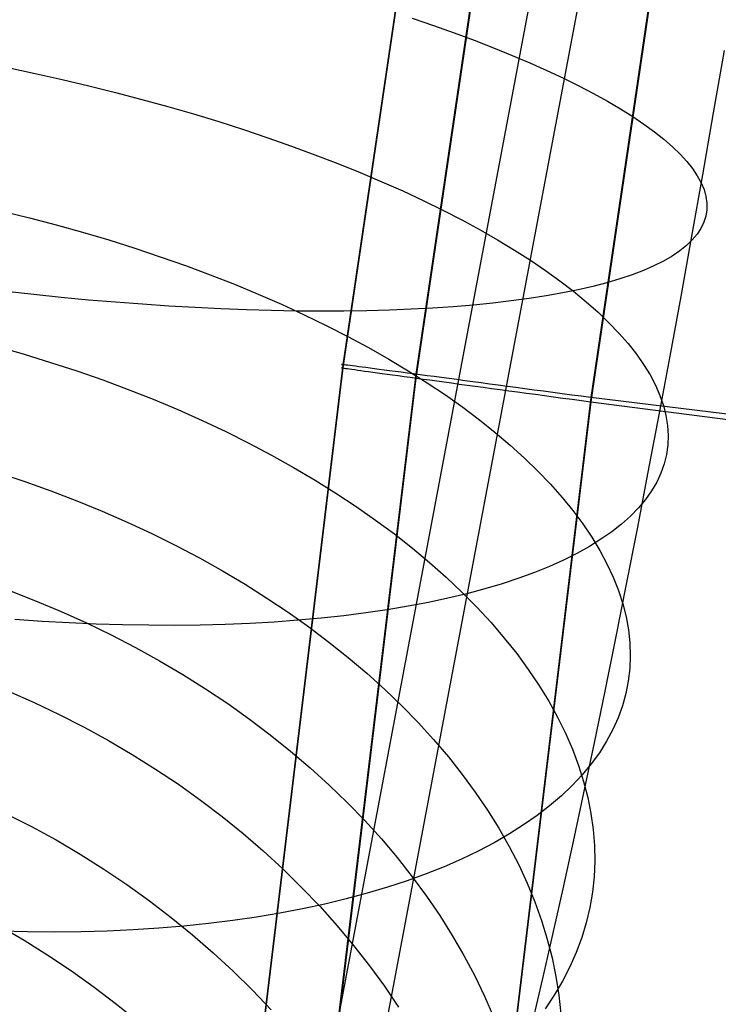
# Model space of a CAD drawing. Header units: millimetres. Extents: x 119 to 175.9, y -203.1 to -153.8.
# Tile 62 of 256: x 126.5 to 127.3, y -181.3 to -180.1. Entities that reach past the tile are written whole.
import ezdxf

# ---------------------------------------------------------------- set-up
doc = ezdxf.new("R2010")
doc.units = ezdxf.units.MM
doc.header["$MEASUREMENT"] = 0
doc.layers.add('Layer 01', color=5, linetype='Continuous', true_color=0x0000ff)

msp = doc.modelspace()

# ---------------------------------------------------------------- linework, layer by layer
at = {"layer": 'Layer 01'}
for p, q in [((126.8908, -181.3358, 30.4315), (127.7092, -176.9959, 30.5253)), ((126.8286, -181.3541, 31.8211), (127.6471, -177.0142, 31.9149)), ((126.9988, -179.4703, 34.8963), (126.8478, -180.4941, 34.8976)), ((126.9988, -179.4742, 31.7002), (126.8478, -180.498, 31.7015)), ((127.0863, -179.484, 35.1599), (126.9356, -180.5056, 35.1612)), ((127.0863, -179.4887, 31.4367), (126.9357, -180.5103, 31.438)), ((127.2962, -179.5177, 35.2656), (127.1464, -180.5337, 35.2669)), ((127.2962, -179.5228, 31.3315), (127.1464, -180.5388, 31.3328)), ((126.9312, -180.077, 34.6112), (126.9569, -180.0858, 34.5907)), ((126.9569, -180.0858, 34.5907), (126.9817, -180.0946, 34.5692)), ((126.9817, -180.0946, 34.5692), (127.0058, -180.1036, 34.547)), ((127.0058, -180.1036, 34.547), (127.0291, -180.1126, 34.5238)), ((127.0291, -180.1126, 34.5238), (127.0515, -180.1217, 34.4999)), ((127.2942, -180.1911, 33.9591), (127.3072, -180.1157, 33.937)), ((127.0515, -180.1217, 34.4999), (127.073, -180.1309, 34.4752)), ((127.073, -180.1309, 34.4752), (127.0935, -180.1401, 34.4498)), ((126.444, -180.1365, 34.8489), (126.4769, -180.1435, 34.8444)), ((126.4769, -180.1435, 34.8444), (126.5095, -180.1507, 34.8389)), ((127.0935, -180.1401, 34.4498), (127.1132, -180.1493, 34.4236)), ((126.5095, -180.1507, 34.8389), (126.5419, -180.1584, 34.8322)), ((127.1132, -180.1493, 34.4236), (127.1319, -180.1585, 34.3967)), ((126.5419, -180.1584, 34.8322), (126.5739, -180.1663, 34.8245)), ((126.5739, -180.1663, 34.8245), (126.6056, -180.1747, 34.8157)), ((127.1319, -180.1585, 34.3967), (127.1496, -180.1678, 34.3692)), ((127.1496, -180.1678, 34.3692), (127.1663, -180.177, 34.3411)), ((126.6056, -180.1747, 34.8157), (126.6369, -180.1833, 34.8059)), ((127.1663, -180.177, 34.3411), (127.182, -180.1862, 34.3123)), ((126.6369, -180.1833, 34.8059), (126.6678, -180.1922, 34.795)), ((127.182, -180.1862, 34.3123), (127.1967, -180.1954, 34.283)), ((127.2812, -180.2657, 33.9837), (127.2942, -180.1911, 33.9591)), ((126.6678, -180.1922, 34.795), (126.6981, -180.2015, 34.7831)), ((126.6981, -180.2015, 34.7831), (126.728, -180.211, 34.7701)), ((127.1967, -180.1954, 34.283), (127.2103, -180.2046, 34.2532)), ((126.728, -180.211, 34.7701), (126.7573, -180.2209, 34.7562)), ((127.2103, -180.2046, 34.2532), (127.2228, -180.2137, 34.223)), ((127.2228, -180.2137, 34.223), (127.2342, -180.2227, 34.1922)), ((126.7573, -180.2209, 34.7562), (126.786, -180.231, 34.7412)), ((127.2342, -180.2227, 34.1922), (127.2445, -180.2317, 34.1611)), ((126.786, -180.231, 34.7412), (126.8141, -180.2413, 34.7253)), ((127.2445, -180.2317, 34.1611), (127.2537, -180.2406, 34.1296)), ((126.8141, -180.2413, 34.7253), (126.8416, -180.2519, 34.7085)), ((127.2537, -180.2406, 34.1296), (127.2618, -180.2494, 34.0977)), ((127.2618, -180.2494, 34.0977), (127.2687, -180.2581, 34.0656)), ((126.8416, -180.2519, 34.7085), (126.8684, -180.2627, 34.6907)), ((126.8684, -180.2627, 34.6907), (126.8944, -180.2738, 34.672)), ((127.2687, -180.2581, 34.0656), (127.2745, -180.2667, 34.0332)), ((126.8944, -180.2738, 34.672), (126.9197, -180.285, 34.6524)), ((127.2681, -180.3394, 34.0109), (127.2812, -180.2657, 33.9837)), ((127.2745, -180.2667, 34.0332), (127.2791, -180.2751, 34.0006)), ((126.9197, -180.285, 34.6524), (126.9443, -180.2965, 34.632)), ((127.2791, -180.2751, 34.0006), (127.2826, -180.2834, 33.9678)), ((127.2826, -180.2834, 33.9678), (127.2849, -180.2916, 33.9349)), ((126.9443, -180.2965, 34.632), (126.968, -180.3081, 34.6107)), ((127.2849, -180.2916, 33.9349), (127.286, -180.2996, 33.9019)), ((126.4375, -180.3093, 34.9186), (126.4701, -180.3173, 34.9138)), ((126.968, -180.3081, 34.6107), (126.9909, -180.3199, 34.5887)), ((127.286, -180.3075, 33.8688), (127.2848, -180.3152, 33.8357)), ((127.286, -180.2996, 33.9019), (127.286, -180.3075, 33.8688)), ((126.4701, -180.3173, 34.9138), (126.5024, -180.3257, 34.9079)), ((126.9909, -180.3199, 34.5887), (127.0129, -180.3318, 34.5658)), ((127.2848, -180.3152, 33.8357), (127.2825, -180.3227, 33.8026)), ((126.5024, -180.3257, 34.9079), (126.5343, -180.3346, 34.9011)), ((127.0129, -180.3318, 34.5658), (127.034, -180.3439, 34.5422)), ((127.2789, -180.33, 33.7695), (127.2743, -180.3371, 33.7366)), ((127.2825, -180.3227, 33.8026), (127.2789, -180.33, 33.7695)), ((126.5343, -180.3346, 34.9011), (126.5659, -180.344, 34.8932)), ((126.5659, -180.344, 34.8932), (126.5971, -180.3538, 34.8843)), ((127.034, -180.3439, 34.5422), (127.0542, -180.3561, 34.5178)), ((127.2549, -180.4121, 34.0405), (127.2681, -180.3394, 34.0109)), ((127.2684, -180.344, 33.7038), (127.2614, -180.3507, 33.6712)), ((127.2743, -180.3371, 33.7366), (127.2684, -180.344, 33.7038)), ((126.5971, -180.3538, 34.8843), (126.6278, -180.3641, 34.8744)), ((127.0542, -180.3561, 34.5178), (127.0735, -180.3684, 34.4928)), ((127.2533, -180.3571, 33.6388), (127.2441, -180.3634, 33.6067)), ((127.2614, -180.3507, 33.6712), (127.2533, -180.3571, 33.6388)), ((126.6278, -180.3641, 34.8744), (126.6581, -180.3747, 34.8635)), ((127.0735, -180.3684, 34.4928), (127.0918, -180.3808, 34.467)), ((127.2337, -180.3693, 33.5749), (127.2222, -180.3751, 33.5434)), ((127.2441, -180.3634, 33.6067), (127.2337, -180.3693, 33.5749)), ((126.6581, -180.3747, 34.8635), (126.6878, -180.3858, 34.8517)), ((127.0918, -180.3808, 34.467), (127.1091, -180.3933, 34.4407)), ((127.2097, -180.3806, 33.5123), (127.1961, -180.3858, 33.4816)), ((127.2222, -180.3751, 33.5434), (127.2097, -180.3806, 33.5123)), ((126.6878, -180.3858, 34.8517), (126.717, -180.3973, 34.8388)), ((127.1091, -180.3933, 34.4407), (127.1254, -180.4058, 34.4137)), ((127.1814, -180.3907, 33.4513), (127.1656, -180.3954, 33.4215)), ((127.1961, -180.3858, 33.4816), (127.1814, -180.3907, 33.4513)), ((126.717, -180.3973, 34.8388), (126.7456, -180.4091, 34.8251)), ((127.1311, -180.4039, 33.3635), (127.1124, -180.4077, 33.3354)), ((127.1489, -180.3998, 33.3922), (127.1311, -180.4039, 33.3635)), ((127.1656, -180.3954, 33.4215), (127.1489, -180.3998, 33.3922)), ((126.4754, -180.4098, 32.9179), (126.4422, -180.4062, 32.9119)), ((126.5085, -180.4132, 32.925), (126.4754, -180.4098, 32.9179)), ((126.5414, -180.4163, 32.9332), (126.5085, -180.4132, 32.925)), ((126.574, -180.419, 32.9425), (126.5414, -180.4163, 32.9332)), ((126.7456, -180.4091, 34.8251), (126.7736, -180.4214, 34.8104)), ((127.072, -180.4145, 33.2811), (127.0505, -180.4174, 33.2549)), ((127.0927, -180.4113, 33.3079), (127.072, -180.4145, 33.2811)), ((127.1124, -180.4077, 33.3354), (127.0927, -180.4113, 33.3079)), ((127.1254, -180.4058, 34.4137), (127.1407, -180.4184, 34.3862)), ((127.2418, -180.4838, 34.0726), (127.2549, -180.4121, 34.0405)), ((126.6062, -180.4214, 32.953), (126.574, -180.419, 32.9425)), ((126.6382, -180.4236, 32.9645), (126.6062, -180.4214, 32.953)), ((126.6697, -180.4254, 32.9771), (126.6382, -180.4236, 32.9645)), ((126.7008, -180.4269, 32.9907), (126.6697, -180.4254, 32.9771)), ((126.7315, -180.4281, 33.0054), (126.7008, -180.4269, 32.9907)), ((126.7616, -180.429, 33.0211), (126.7315, -180.4281, 33.0054)), ((126.7913, -180.4295, 33.0378), (126.7616, -180.429, 33.0211)), ((126.7736, -180.4214, 34.8104), (126.8009, -180.4339, 34.7948)), ((126.9037, -180.4285, 33.1142), (126.8765, -180.4292, 33.0937)), ((126.9301, -180.4274, 33.1356), (126.9037, -180.4285, 33.1142)), ((126.9558, -180.4261, 33.1578), (126.9301, -180.4274, 33.1356)), ((126.9807, -180.4244, 33.1809), (126.9558, -180.4261, 33.1578)), ((127.0048, -180.4224, 33.2048), (126.9807, -180.4244, 33.1809)), ((127.0281, -180.4201, 33.2295), (127.0048, -180.4224, 33.2048)), ((127.0505, -180.4174, 33.2549), (127.0281, -180.4201, 33.2295)), ((127.1407, -180.4184, 34.3862), (127.155, -180.431, 34.3581)), ((126.8203, -180.4297, 33.0555), (126.7913, -180.4295, 33.0378)), ((126.8009, -180.4339, 34.7948), (126.8275, -180.4469, 34.7783)), ((126.8487, -180.4296, 33.0741), (126.8203, -180.4297, 33.0555)), ((126.8765, -180.4292, 33.0937), (126.8487, -180.4296, 33.0741)), ((127.155, -180.431, 34.3581), (127.1681, -180.4436, 34.3295)), ((126.8275, -180.4469, 34.7783), (126.8535, -180.4601, 34.761)), ((127.1681, -180.4436, 34.3295), (127.1802, -180.4562, 34.3004)), ((126.8535, -180.4601, 34.761), (126.8786, -180.4736, 34.7428)), ((127.1802, -180.4562, 34.3004), (127.1912, -180.4688, 34.2709)), ((126.4315, -180.4724, 35.0098), (126.4637, -180.4816, 35.0048)), ((126.8786, -180.4736, 34.7428), (126.903, -180.4875, 34.7237)), ((127.1912, -180.4688, 34.2709), (127.2011, -180.4814, 34.241)), ((126.4637, -180.4816, 35.0048), (126.4957, -180.4913, 34.9989)), ((126.903, -180.4875, 34.7237), (126.9265, -180.5016, 34.7039)), ((127.2011, -180.4814, 34.241), (127.2099, -180.4939, 34.2108)), ((127.2286, -180.5543, 34.1072), (127.2418, -180.4838, 34.0726)), ((126.4957, -180.4913, 34.9989), (126.5273, -180.5016, 34.992)), ((126.8478, -180.4941, 34.8976), (126.7237, -181.5236, 34.8989)), ((126.8478, -180.498, 31.7015), (126.7237, -181.5274, 31.7028)), ((126.8464, -180.4939, 34.9446), (126.8461, -180.4939, 34.9328)), ((126.8461, -180.4939, 34.9328), (126.8463, -180.4939, 34.9211)), ((126.8463, -180.4979, 31.6785), (126.8461, -180.4978, 31.667)), ((126.8461, -180.4978, 31.667), (126.8463, -180.4979, 31.6555)), ((126.8463, -180.4939, 34.9211), (126.8468, -180.494, 34.9093)), ((126.8469, -180.4979, 31.69), (126.8463, -180.4979, 31.6785)), ((126.8463, -180.4979, 31.6555), (126.8469, -180.498, 31.6441)), ((126.847, -180.494, 34.9563), (126.8464, -180.4939, 34.9446)), ((126.8468, -180.494, 34.9093), (126.8478, -180.4941, 34.8976)), ((126.8478, -180.498, 31.7015), (126.8469, -180.4979, 31.69)), ((126.8469, -180.498, 31.6441), (126.8479, -180.4981, 31.6326)), ((126.8481, -180.4941, 34.9681), (126.847, -180.494, 34.9563)), ((126.8478, -180.4941, 34.8976), (126.8478, -180.498, 31.7015)), ((126.8479, -180.4981, 31.6326), (126.8493, -180.4983, 31.6212)), ((126.8495, -180.4943, 34.9797), (126.8481, -180.4941, 34.9681)), ((126.8493, -180.4983, 31.6212), (126.851, -180.4986, 31.6098)), ((126.8514, -180.4945, 34.9913), (126.8495, -180.4943, 34.9797)), ((126.851, -180.4986, 31.6098), (126.8532, -180.4989, 31.5985)), ((126.8537, -180.4948, 35.0029), (126.8514, -180.4945, 34.9913)), ((126.8532, -180.4989, 31.5985), (126.8557, -180.4992, 31.5873)), ((126.8564, -180.4951, 35.0143), (126.8537, -180.4948, 35.0029)), ((126.8557, -180.4992, 31.5873), (126.8586, -180.4997, 31.5762)), ((126.8594, -180.4955, 35.0257), (126.8564, -180.4951, 35.0143)), ((126.8586, -180.4997, 31.5762), (126.8619, -180.5001, 31.5652)), ((126.8629, -180.496, 35.0369), (126.8594, -180.4955, 35.0257)), ((126.8619, -180.5001, 31.5652), (126.8655, -180.5006, 31.5543)), ((126.8667, -180.4965, 35.048), (126.8629, -180.496, 35.0369)), ((126.8709, -180.497, 35.059), (126.8667, -180.4965, 35.048)), ((126.8755, -180.4976, 35.0698), (126.8709, -180.497, 35.059)), ((126.8805, -180.4983, 35.0804), (126.8755, -180.4976, 35.0698)), ((126.8858, -180.499, 35.0909), (126.8805, -180.4983, 35.0804)), ((126.8915, -180.4998, 35.1011), (126.8858, -180.499, 35.0909)), ((126.8975, -180.5006, 35.1112), (126.8915, -180.4998, 35.1011)), ((127.2099, -180.4939, 34.2108), (127.2176, -180.5064, 34.1802)), ((126.5273, -180.5016, 34.992), (126.5584, -180.5124, 34.9841)), ((126.9356, -180.5056, 35.1612), (126.8118, -181.5326, 35.1625)), ((126.9357, -180.5103, 31.438), (126.8118, -181.5372, 31.4393)), ((126.8655, -180.5006, 31.5543), (126.8695, -180.5012, 31.5435)), ((126.8695, -180.5012, 31.5435), (126.8739, -180.5018, 31.5329)), ((126.8739, -180.5018, 31.5329), (126.8786, -180.5024, 31.5224)), ((126.8786, -180.5024, 31.5224), (126.8837, -180.5031, 31.5121)), ((126.8837, -180.5031, 31.5121), (126.8892, -180.5039, 31.502)), ((126.8892, -180.5039, 31.502), (126.8949, -180.5047, 31.4921)), ((126.8949, -180.5047, 31.4921), (126.901, -180.5055, 31.4824)), ((126.9039, -180.5014, 35.121), (126.8975, -180.5006, 35.1112)), ((126.901, -180.5055, 31.4824), (126.9075, -180.5064, 31.4729)), ((126.9106, -180.5023, 35.1307), (126.9039, -180.5014, 35.121)), ((126.9075, -180.5064, 31.4729), (126.9142, -180.5073, 31.4636)), ((126.9177, -180.5032, 35.14), (126.9106, -180.5023, 35.1307)), ((126.9142, -180.5073, 31.4636), (126.9213, -180.5083, 31.4546)), ((126.9251, -180.5042, 35.1491), (126.9177, -180.5032, 35.14)), ((126.9213, -180.5083, 31.4546), (126.9286, -180.5093, 31.4458)), ((126.9327, -180.5052, 35.158), (126.9251, -180.5042, 35.1491)), ((126.9265, -180.5016, 34.7039), (126.9493, -180.516, 34.6833)), ((126.9286, -180.5093, 31.4458), (126.9363, -180.5103, 31.4373)), ((126.9407, -180.5063, 35.1666), (126.9327, -180.5052, 35.158)), ((126.9363, -180.5103, 31.4373), (126.9442, -180.5114, 31.429)), ((126.949, -180.5074, 35.1749), (126.9407, -180.5063, 35.1666)), ((126.9442, -180.5114, 31.429), (126.9524, -180.5125, 31.4211)), ((126.9576, -180.5085, 35.1828), (126.949, -180.5074, 35.1749)), ((126.9664, -180.5097, 35.1905), (126.9576, -180.5085, 35.1828)), ((126.9755, -180.5109, 35.1979), (126.9664, -180.5097, 35.1905)), ((126.9848, -180.5121, 35.2049), (126.9755, -180.5109, 35.1979)), ((127.2176, -180.5064, 34.1802), (127.2241, -180.5188, 34.1493)), ((126.5584, -180.5124, 34.9841), (126.5891, -180.5238, 34.9753)), ((126.5891, -180.5238, 34.9753), (126.6193, -180.5357, 34.9656)), ((126.9493, -180.516, 34.6833), (126.9711, -180.5306, 34.6619)), ((126.9524, -180.5125, 31.4211), (126.9609, -180.5137, 31.4134)), ((126.9609, -180.5137, 31.4134), (126.9697, -180.5149, 31.406)), ((126.9697, -180.5149, 31.406), (126.9786, -180.5161, 31.3989)), ((126.9786, -180.5161, 31.3989), (126.9879, -180.5174, 31.3921)), ((126.9944, -180.5134, 35.2117), (126.9848, -180.5121, 35.2049)), ((126.9879, -180.5174, 31.3921), (126.9973, -180.5186, 31.3857)), ((127.0042, -180.5147, 35.218), (126.9944, -180.5134, 35.2117)), ((126.9973, -180.5186, 31.3857), (127.0069, -180.5199, 31.3796)), ((127.0142, -180.5161, 35.2241), (127.0042, -180.5147, 35.218)), ((127.0069, -180.5199, 31.3796), (127.0168, -180.5213, 31.3738)), ((127.0244, -180.5174, 35.2297), (127.0142, -180.5161, 35.2241)), ((127.0168, -180.5213, 31.3738), (127.0268, -180.5226, 31.3684)), ((127.0348, -180.5188, 35.235), (127.0244, -180.5174, 35.2297)), ((127.0268, -180.5226, 31.3684), (127.0371, -180.524, 31.3633)), ((127.0454, -180.5202, 35.24), (127.0348, -180.5188, 35.235)), ((127.0561, -180.5217, 35.2445), (127.0454, -180.5202, 35.24)), ((127.067, -180.5231, 35.2487), (127.0561, -180.5217, 35.2445)), ((127.0781, -180.5246, 35.2525), (127.067, -180.5231, 35.2487)), ((127.2241, -180.5188, 34.1493), (127.2295, -180.5311, 34.1181)), ((126.6193, -180.5357, 34.9656), (126.649, -180.5482, 34.955)), ((126.9711, -180.5306, 34.6619), (126.9921, -180.5454, 34.6398)), ((127.1464, -180.5337, 35.2669), (127.0232, -181.5548, 35.2682)), ((127.0371, -180.524, 31.3633), (127.0475, -180.5254, 31.3585)), ((127.0475, -180.5254, 31.3585), (127.058, -180.5269, 31.3542)), ((127.058, -180.5269, 31.3542), (127.0687, -180.5283, 31.3502)), ((127.0687, -180.5283, 31.3502), (127.0795, -180.5298, 31.3465)), ((127.0892, -180.5261, 35.2559), (127.0781, -180.5246, 35.2525)), ((127.0795, -180.5298, 31.3465), (127.0904, -180.5313, 31.3433)), ((127.1005, -180.5276, 35.2589), (127.0892, -180.5261, 35.2559)), ((127.0904, -180.5313, 31.3433), (127.1015, -180.5328, 31.3404)), ((127.1119, -180.5291, 35.2615), (127.1005, -180.5276, 35.2589)), ((127.1015, -180.5328, 31.3404), (127.1126, -180.5343, 31.3379)), ((127.1233, -180.5307, 35.2637), (127.1119, -180.5291, 35.2615)), ((127.1126, -180.5343, 31.3379), (127.1238, -180.5358, 31.3358)), ((127.1348, -180.5322, 35.2655), (127.1233, -180.5307, 35.2637)), ((127.1238, -180.5358, 31.3358), (127.1351, -180.5373, 31.3341)), ((127.1464, -180.5337, 35.2669), (127.1348, -180.5322, 35.2655)), ((127.7288, -180.6045, 35.267), (127.1464, -180.5337, 35.2669)), ((127.2295, -180.5311, 34.1181), (127.2337, -180.5433, 34.0868)), ((126.9921, -180.5454, 34.6398), (127.0121, -180.5604, 34.617)), ((127.1464, -180.5388, 31.3328), (127.0232, -181.5599, 31.3341)), ((127.1351, -180.5373, 31.3341), (127.1464, -180.5388, 31.3328)), ((127.1464, -180.5388, 31.3328), (127.7287, -180.6135, 31.3328)), ((127.2337, -180.5433, 34.0868), (127.2367, -180.5554, 34.0552)), ((126.649, -180.5482, 34.955), (126.6782, -180.5612, 34.9434)), ((127.2155, -180.6236, 34.1441), (127.2286, -180.5543, 34.1072)), ((127.2367, -180.5554, 34.0552), (127.2386, -180.5674, 34.0236)), ((126.6782, -180.5612, 34.9434), (126.7067, -180.5746, 34.931)), ((127.0121, -180.5604, 34.617), (127.0312, -180.5757, 34.5935)), ((127.2386, -180.5674, 34.0236), (127.2394, -180.5792, 33.9918)), ((126.7067, -180.5746, 34.931), (126.7346, -180.5886, 34.9177)), ((127.0312, -180.5757, 34.5935), (127.0493, -180.591, 34.5694)), ((127.2394, -180.5792, 33.9918), (127.2389, -180.5908, 33.9599)), ((126.7346, -180.5886, 34.9177), (126.7619, -180.603, 34.9035)), ((127.0493, -180.591, 34.5694), (127.0665, -180.6066, 34.5446)), ((127.2389, -180.5908, 33.9599), (127.2373, -180.6023, 33.928)), ((126.7619, -180.603, 34.9035), (126.7884, -180.6178, 34.8885)), ((127.0665, -180.6066, 34.5446), (127.0826, -180.6222, 34.5193)), ((127.2373, -180.6023, 33.928), (127.2346, -180.6136, 33.8962)), ((126.7884, -180.6178, 34.8885), (126.8143, -180.633, 34.8727)), ((127.2346, -180.6136, 33.8962), (127.2307, -180.6246, 33.8644)), ((126.4325, -180.6244, 35.1189), (126.4645, -180.6349, 35.1138)), ((127.0826, -180.6222, 34.5193), (127.0977, -180.638, 34.4934)), ((127.2024, -180.6916, 34.1834), (127.2155, -180.6236, 34.1441)), ((127.2307, -180.6246, 33.8644), (127.2256, -180.6355, 33.8326)), ((126.4645, -180.6349, 35.1138), (126.496, -180.6461, 35.1077)), ((126.8143, -180.633, 34.8727), (126.8393, -180.6487, 34.8561)), ((127.0977, -180.638, 34.4934), (127.1117, -180.6539, 34.4669)), ((127.2256, -180.6355, 33.8326), (127.2194, -180.6461, 33.801)), ((126.496, -180.6461, 35.1077), (126.5271, -180.6579, 35.1008)), ((126.8393, -180.6487, 34.8561), (126.8636, -180.6648, 34.8386)), ((127.1117, -180.6539, 34.4669), (127.1247, -180.6698, 34.44)), ((127.2194, -180.6461, 33.801), (127.212, -180.6565, 33.7696)), ((126.5271, -180.6579, 35.1008), (126.5578, -180.6705, 35.0931)), ((126.8636, -180.6648, 34.8386), (126.8871, -180.6812, 34.8205)), ((127.212, -180.6565, 33.7696), (127.2036, -180.6666, 33.7384)), ((126.5578, -180.6705, 35.0931), (126.5879, -180.6836, 35.0844)), ((127.1247, -180.6698, 34.44), (127.1366, -180.6858, 34.4126)), ((127.1939, -180.6765, 33.7074), (127.1832, -180.686, 33.6766)), ((127.2036, -180.6666, 33.7384), (127.1939, -180.6765, 33.7074)), ((126.5879, -180.6836, 35.0844), (126.6175, -180.6974, 35.075)), ((126.8871, -180.6812, 34.8205), (126.9097, -180.6979, 34.8015)), ((127.1366, -180.6858, 34.4126), (127.1474, -180.7019, 34.3848)), ((127.1832, -180.686, 33.6766), (127.1714, -180.6953, 33.6462)), ((126.6175, -180.6974, 35.075), (126.6465, -180.7118, 35.0646)), ((126.9097, -180.6979, 34.8015), (126.9314, -180.715, 34.7819)), ((127.1714, -180.6953, 33.6462), (127.1585, -180.7043, 33.6162)), ((127.1894, -180.7583, 34.225), (127.2024, -180.6916, 34.1834)), ((126.6465, -180.7118, 35.0646), (126.675, -180.7268, 35.0535)), ((127.1446, -180.713, 33.5865), (127.1296, -180.7213, 33.5573)), ((127.1585, -180.7043, 33.6162), (127.1446, -180.713, 33.5865)), ((127.1474, -180.7019, 34.3848), (127.1571, -180.7179, 34.3566)), ((126.9314, -180.715, 34.7819), (126.9522, -180.7324, 34.7616)), ((127.1296, -180.7213, 33.5573), (127.1135, -180.7293, 33.5285)), ((127.1571, -180.7179, 34.3566), (127.1657, -180.734, 34.328)), ((126.675, -180.7268, 35.0535), (126.7028, -180.7423, 35.0416)), ((126.9522, -180.7324, 34.7616), (126.9722, -180.7501, 34.7406)), ((127.0965, -180.737, 33.5002), (127.0784, -180.7443, 33.4724)), ((127.1135, -180.7293, 33.5285), (127.0965, -180.737, 33.5002)), ((127.1657, -180.734, 34.328), (127.1732, -180.75, 34.2991)), ((126.7028, -180.7423, 35.0416), (126.7299, -180.7584, 35.0289)), ((127.0784, -180.7443, 33.4724), (127.0594, -180.7513, 33.4452)), ((126.7299, -180.7584, 35.0289), (126.7563, -180.7751, 35.0154)), ((126.9722, -180.7501, 34.7406), (126.9911, -180.768, 34.7189)), ((127.0394, -180.7579, 33.4186), (127.0185, -180.7641, 33.3926)), ((127.0594, -180.7513, 33.4452), (127.0394, -180.7579, 33.4186)), ((127.1732, -180.75, 34.2991), (127.1795, -180.766, 34.2699)), ((127.1764, -180.8234, 34.2688), (127.1894, -180.7583, 34.225)), ((126.4461, -180.7661, 35.2412), (126.4775, -180.7783, 35.2358)), ((126.9968, -180.7699, 33.3673), (126.9741, -180.7753, 33.3426)), ((126.9911, -180.768, 34.7189), (127.0091, -180.7862, 34.6967)), ((127.0185, -180.7641, 33.3926), (126.9968, -180.7699, 33.3673)), ((127.1795, -180.766, 34.2699), (127.1847, -180.7819, 34.2405)), ((126.4775, -180.7783, 35.2358), (126.5084, -180.7913, 35.2296)), ((126.7563, -180.7751, 35.0154), (126.7819, -180.7922, 35.0011)), ((126.9506, -180.7803, 33.3187), (126.9263, -180.785, 33.2955)), ((126.9741, -180.7753, 33.3426), (126.9506, -180.7803, 33.3187)), ((127.1847, -180.7819, 34.2405), (127.1887, -180.7977, 34.2108)), ((126.5084, -180.7913, 35.2296), (126.5388, -180.8051, 35.2227)), ((126.7819, -180.7922, 35.0011), (126.8068, -180.8099, 34.9861)), ((126.8487, -180.7964, 33.2307), (126.8214, -180.7993, 33.2108)), ((126.8753, -180.793, 33.2515), (126.8487, -180.7964, 33.2307)), ((126.9012, -180.7892, 33.2731), (126.8753, -180.793, 33.2515)), ((126.9263, -180.785, 33.2955), (126.9012, -180.7892, 33.2731)), ((127.0091, -180.7862, 34.6967), (127.0261, -180.8046, 34.6738)), ((126.4855, -180.8032, 33.0538), (126.4526, -180.8009, 33.0457)), ((126.5181, -180.805, 33.0631), (126.4855, -180.8032, 33.0538)), ((126.5504, -180.8064, 33.0733), (126.5181, -180.805, 33.0631)), ((126.5388, -180.8051, 35.2227), (126.5687, -180.8195, 35.215)), ((126.5823, -180.8074, 33.0846), (126.5504, -180.8064, 33.0733)), ((126.6139, -180.8079, 33.097), (126.5823, -180.8074, 33.0846)), ((126.6451, -180.808, 33.1104), (126.6139, -180.8079, 33.097)), ((126.6758, -180.8076, 33.1247), (126.6451, -180.808, 33.1104)), ((126.706, -180.8068, 33.14), (126.6758, -180.8076, 33.1247)), ((126.7358, -180.8056, 33.1563), (126.706, -180.8068, 33.14)), ((126.7649, -180.8039, 33.1736), (126.7358, -180.8056, 33.1563)), ((126.7935, -180.8018, 33.1917), (126.7649, -180.8039, 33.1736)), ((126.8214, -180.7993, 33.2108), (126.7935, -180.8018, 33.1917)), ((127.0261, -180.8046, 34.6738), (127.0421, -180.8232, 34.6504)), ((127.1887, -180.7977, 34.2108), (127.1916, -180.8135, 34.1809)), ((126.5687, -180.8195, 35.215), (126.5981, -180.8347, 35.2065)), ((126.8068, -180.8099, 34.9861), (126.8309, -180.828, 34.9703)), ((127.1916, -180.8135, 34.1809), (127.1933, -180.8291, 34.1509)), ((126.8309, -180.828, 34.9703), (126.8542, -180.8466, 34.9539)), ((127.0421, -180.8232, 34.6504), (127.0571, -180.842, 34.6264)), ((127.1635, -180.8871, 34.3148), (127.1764, -180.8234, 34.2688)), ((127.1933, -180.8291, 34.1509), (127.1938, -180.8446, 34.1208)), ((126.5981, -180.8347, 35.2065), (126.6268, -180.8506, 35.1973)), ((127.0571, -180.842, 34.6264), (127.071, -180.861, 34.602)), ((126.6268, -180.8506, 35.1973), (126.6549, -180.8672, 35.1874)), ((126.8542, -180.8466, 34.9539), (126.8766, -180.8656, 34.9368)), ((127.1938, -180.8446, 34.1208), (127.1932, -180.8599, 34.0906)), ((126.6549, -180.8672, 35.1874), (126.6824, -180.8844, 35.1767)), ((126.8766, -180.8656, 34.9368), (126.8981, -180.885, 34.919)), ((127.071, -180.861, 34.602), (127.0838, -180.88, 34.577)), ((127.1932, -180.8599, 34.0906), (127.1914, -180.875, 34.0603)), ((127.1914, -180.875, 34.0603), (127.1885, -180.89, 34.0301)), ((126.4448, -180.8872, 35.3768), (126.4757, -180.9008, 35.3719)), ((126.6824, -180.8844, 35.1767), (126.7091, -180.9022, 35.1653)), ((126.8981, -180.885, 34.919), (126.9187, -180.9048, 34.9005)), ((127.0838, -180.88, 34.577), (127.0956, -180.8992, 34.5516)), ((127.1506, -180.9492, 34.363), (127.1635, -180.8871, 34.3148)), ((127.1885, -180.89, 34.0301), (127.1844, -180.9047, 33.9998)), ((126.4757, -180.9008, 35.3719), (126.5062, -180.9152, 35.3663)), ((126.7091, -180.9022, 35.1653), (126.7351, -180.9207, 35.1532)), ((127.0956, -180.8992, 34.5516), (127.1062, -180.9185, 34.5258)), ((126.9187, -180.9048, 34.9005), (126.9383, -180.925, 34.8815)), ((127.1844, -180.9047, 33.9998), (127.1791, -180.9193, 33.9697)), ((126.5062, -180.9152, 35.3663), (126.5361, -180.9305, 35.36)), ((126.7351, -180.9207, 35.1532), (126.7603, -180.9397, 35.1404)), ((126.9383, -180.925, 34.8815), (126.957, -180.9455, 34.8618)), ((127.1062, -180.9185, 34.5258), (127.1157, -180.9378, 34.4996)), ((127.1791, -180.9193, 33.9697), (127.1727, -180.9335, 33.9396)), ((126.5361, -180.9305, 35.36), (126.5654, -180.9465, 35.353)), ((127.1157, -180.9378, 34.4996), (127.1242, -180.9571, 34.4731)), ((127.1727, -180.9335, 33.9396), (127.1652, -180.9475, 33.9097)), ((126.5654, -180.9465, 35.353), (126.5941, -180.9634, 35.3454)), ((126.7603, -180.9397, 35.1404), (126.7848, -180.9594, 35.127)), ((126.957, -180.9455, 34.8618), (126.9748, -180.9663, 34.8415)), ((127.1379, -181.0096, 34.4133), (127.1506, -180.9492, 34.363)), ((127.1652, -180.9475, 33.9097), (127.1566, -180.9613, 33.88)), ((126.7848, -180.9594, 35.127), (126.8084, -180.9795, 35.1129)), ((127.1242, -180.9571, 34.4731), (127.1315, -180.9765, 34.4462)), ((127.1566, -180.9613, 33.88), (127.1468, -180.9747, 33.8505)), ((126.5941, -180.9634, 35.3454), (126.6222, -180.981, 35.3371)), ((126.9748, -180.9663, 34.8415), (126.9915, -180.9874, 34.8207)), ((126.6222, -180.981, 35.3371), (126.6496, -180.9993, 35.3282)), ((126.8084, -180.9795, 35.1129), (126.8312, -181.0002, 35.0982)), ((127.1315, -180.9765, 34.4462), (127.1376, -180.9959, 34.4191)), ((127.1468, -180.9747, 33.8505), (127.1359, -180.9878, 33.8212)), ((126.9915, -180.9874, 34.8207), (127.0072, -181.0087, 34.7994)), ((127.1359, -180.9878, 33.8212), (127.1239, -181.0006, 33.7922)), ((127.1376, -180.9959, 34.4191), (127.1426, -181.0152, 34.3917)), ((126.6496, -180.9993, 35.3282), (126.6762, -181.0183, 35.3187)), ((126.8312, -181.0002, 35.0982), (126.853, -181.0214, 35.0828)), ((127.0072, -181.0087, 34.7994), (127.0218, -181.0303, 34.7776)), ((127.1239, -181.0006, 33.7922), (127.1109, -181.013, 33.7635)), ((127.1253, -181.0683, 34.4656), (127.1379, -181.0096, 34.4133)), ((126.6762, -181.0183, 35.3187), (126.7022, -181.0381, 35.3085)), ((126.853, -181.0214, 35.0828), (126.874, -181.043, 35.0669)), ((127.1109, -181.013, 33.7635), (127.0967, -181.0251, 33.7352)), ((127.1426, -181.0152, 34.3917), (127.1464, -181.0345, 34.364)), ((127.0218, -181.0303, 34.7776), (127.0354, -181.0521, 34.7553)), ((127.0967, -181.0251, 33.7352), (127.0816, -181.0368, 33.7072)), ((126.4423, -181.0347, 35.5719), (126.4725, -181.0501, 35.5677)), ((126.7022, -181.0381, 35.3085), (126.7274, -181.0584, 35.2977)), ((126.874, -181.043, 35.0669), (126.8941, -181.0651, 35.0503)), ((127.0816, -181.0368, 33.7072), (127.0654, -181.0481, 33.6797)), ((127.1464, -181.0345, 34.364), (127.1491, -181.0537, 34.3362)), ((126.4725, -181.0501, 35.5677), (126.5022, -181.0663, 35.5629)), ((127.0354, -181.0521, 34.7553), (127.0479, -181.074, 34.7326)), ((127.0654, -181.0481, 33.6797), (127.0482, -181.0591, 33.6527)), ((127.1491, -181.0537, 34.3362), (127.1506, -181.0728, 34.3082)), ((126.5022, -181.0663, 35.5629), (126.5312, -181.0834, 35.5574)), ((126.7274, -181.0584, 35.2977), (126.7518, -181.0795, 35.2864)), ((126.8941, -181.0651, 35.0503), (126.9132, -181.0876, 35.0333)), ((127.0482, -181.0591, 33.6527), (127.03, -181.0696, 33.6261)), ((127.1128, -181.1251, 34.52), (127.1253, -181.0683, 34.4656)), ((126.7518, -181.0795, 35.2864), (126.7753, -181.1011, 35.2744)), ((127.0108, -181.0796, 33.6), (126.9907, -181.0893, 33.5745)), ((127.03, -181.0696, 33.6261), (127.0108, -181.0796, 33.6)), ((127.0479, -181.074, 34.7326), (127.0594, -181.0961, 34.7094)), ((127.1506, -181.0728, 34.3082), (127.151, -181.0917, 34.2801)), ((126.5312, -181.0834, 35.5574), (126.5597, -181.1013, 35.5513)), ((126.9132, -181.0876, 35.0333), (126.9313, -181.1105, 35.0156)), ((126.9907, -181.0893, 33.5745), (126.9697, -181.0985, 33.5496)), ((127.151, -181.0917, 34.2801), (127.1502, -181.1106, 34.2519)), ((126.5597, -181.1013, 35.5513), (126.5875, -181.12, 35.5447)), ((126.7753, -181.1011, 35.2744), (126.798, -181.1234, 35.2619)), ((126.9697, -181.0985, 33.5496), (126.9478, -181.1072, 33.5252)), ((127.0594, -181.0961, 34.7094), (127.0697, -181.1184, 34.6858)), ((126.925, -181.1154, 33.5016), (126.9014, -181.1232, 33.4785)), ((126.9478, -181.1072, 33.5252), (126.925, -181.1154, 33.5016)), ((126.9313, -181.1105, 35.0156), (126.9484, -181.1338, 34.9975)), ((127.1502, -181.1106, 34.2519), (127.1482, -181.1292, 34.2236)), ((126.5875, -181.12, 35.5447), (126.6146, -181.1394, 35.5374)), ((126.798, -181.1234, 35.2619), (126.8198, -181.1462, 35.2488)), ((126.9014, -181.1232, 33.4785), (126.877, -181.1305, 33.4562)), ((127.0697, -181.1184, 34.6858), (127.0789, -181.1407, 34.6619)), ((127.1005, -181.1802, 34.5762), (127.1128, -181.1251, 34.52)), ((126.6146, -181.1394, 35.5374), (126.641, -181.1596, 35.5296)), ((126.8518, -181.1373, 33.4346), (126.8259, -181.1435, 33.4138)), ((126.877, -181.1305, 33.4562), (126.8518, -181.1373, 33.4346)), ((126.9484, -181.1338, 34.9975), (126.9645, -181.1574, 34.9788)), ((127.1482, -181.1292, 34.2236), (127.1451, -181.1477, 34.1954)), ((126.7992, -181.1493, 33.3937), (126.7718, -181.1545, 33.3744)), ((126.8259, -181.1435, 33.4138), (126.7992, -181.1493, 33.3937)), ((126.8198, -181.1462, 35.2488), (126.8407, -181.1695, 35.2352)), ((127.0789, -181.1407, 34.6619), (127.0869, -181.1632, 34.6376)), ((127.1451, -181.1477, 34.1954), (127.1408, -181.1659, 34.1671)), ((126.641, -181.1596, 35.5296), (126.6667, -181.1805, 35.5212)), ((126.7152, -181.1634, 33.3383), (126.6859, -181.167, 33.3216)), ((126.7438, -181.1592, 33.3559), (126.7152, -181.1634, 33.3383)), ((126.7718, -181.1545, 33.3744), (126.7438, -181.1592, 33.3559)), ((126.9645, -181.1574, 34.9788), (126.9795, -181.1812, 34.9597)), ((127.0869, -181.1632, 34.6376), (127.0939, -181.1856, 34.6131)), ((126.4344, -181.1699, 35.7804), (126.4637, -181.187, 35.7771)), ((126.5951, -181.1746, 33.2767), (126.5639, -181.176, 33.2636)), ((126.6259, -181.1726, 33.2907), (126.5951, -181.1746, 33.2767)), ((126.6562, -181.1701, 33.3057), (126.6259, -181.1726, 33.2907)), ((126.6859, -181.167, 33.3216), (126.6562, -181.1701, 33.3057)), ((126.8407, -181.1695, 35.2352), (126.8606, -181.1933, 35.2211)), ((127.1408, -181.1659, 34.1671), (127.1354, -181.1839, 34.1389)), ((126.468, -181.1769, 33.2301), (126.4354, -181.1761, 33.2209)), ((126.4637, -181.187, 35.7771), (126.4925, -181.205, 35.7732)), ((126.5003, -181.1772, 33.2403), (126.468, -181.1769, 33.2301)), ((126.5323, -181.1768, 33.2515), (126.5003, -181.1772, 33.2403)), ((126.5639, -181.176, 33.2636), (126.5323, -181.1768, 33.2515)), ((126.6667, -181.1805, 35.5212), (126.6915, -181.2021, 35.5122)), ((126.9795, -181.1812, 34.9597), (126.9935, -181.2054, 34.9401)), ((127.0883, -181.2332, 34.6343), (127.1005, -181.1802, 34.5762)), ((127.0939, -181.1856, 34.6131), (127.0996, -181.2081, 34.5882)), ((127.1354, -181.1839, 34.1389), (127.1288, -181.2017, 34.1107)), ((126.8606, -181.1933, 35.2211), (126.8796, -181.2177, 35.2065)), ((126.4925, -181.205, 35.7732), (126.5207, -181.2238, 35.7688)), ((126.6915, -181.2021, 35.5122), (126.7156, -181.2243, 35.5026)), ((126.9935, -181.2054, 34.9401), (127.0064, -181.2298, 34.9201)), ((127.0996, -181.2081, 34.5882), (127.1043, -181.2306, 34.5632)), ((127.1288, -181.2017, 34.1107), (127.1211, -181.2191, 34.0827)), ((126.8796, -181.2177, 35.2065), (126.8977, -181.2424, 35.1914)), ((127.1211, -181.2191, 34.0827), (127.1122, -181.2363, 34.0548)), ((126.5207, -181.2238, 35.7688), (126.5482, -181.2434, 35.7638)), ((126.7156, -181.2243, 35.5026), (126.7389, -181.2472, 35.4926)), ((127.0064, -181.2298, 34.9201), (127.0183, -181.2545, 34.8997)), ((127.0763, -181.2843, 34.6942), (127.0883, -181.2332, 34.6343)), ((127.1043, -181.2306, 34.5632), (127.1077, -181.2531, 34.5378)), ((126.5482, -181.2434, 35.7638), (126.575, -181.2638, 35.7583)), ((126.8977, -181.2424, 35.1914), (126.9147, -181.2676, 35.1758)), ((127.1122, -181.2363, 34.0548), (127.1022, -181.2532, 34.0271)), ((126.7389, -181.2472, 35.4926), (126.7612, -181.2707, 35.482)), ((127.0183, -181.2545, 34.8997), (127.029, -181.2793, 34.8789)), ((127.1022, -181.2532, 34.0271), (127.0912, -181.2697, 33.9997)), ((127.1077, -181.2531, 34.5378), (127.11, -181.2755, 34.5124)), ((126.575, -181.2638, 35.7583), (126.6011, -181.285, 35.7522))]:
    msp.add_line(p, q, dxfattribs=at)

doc.saveas('drawing.dxf')
